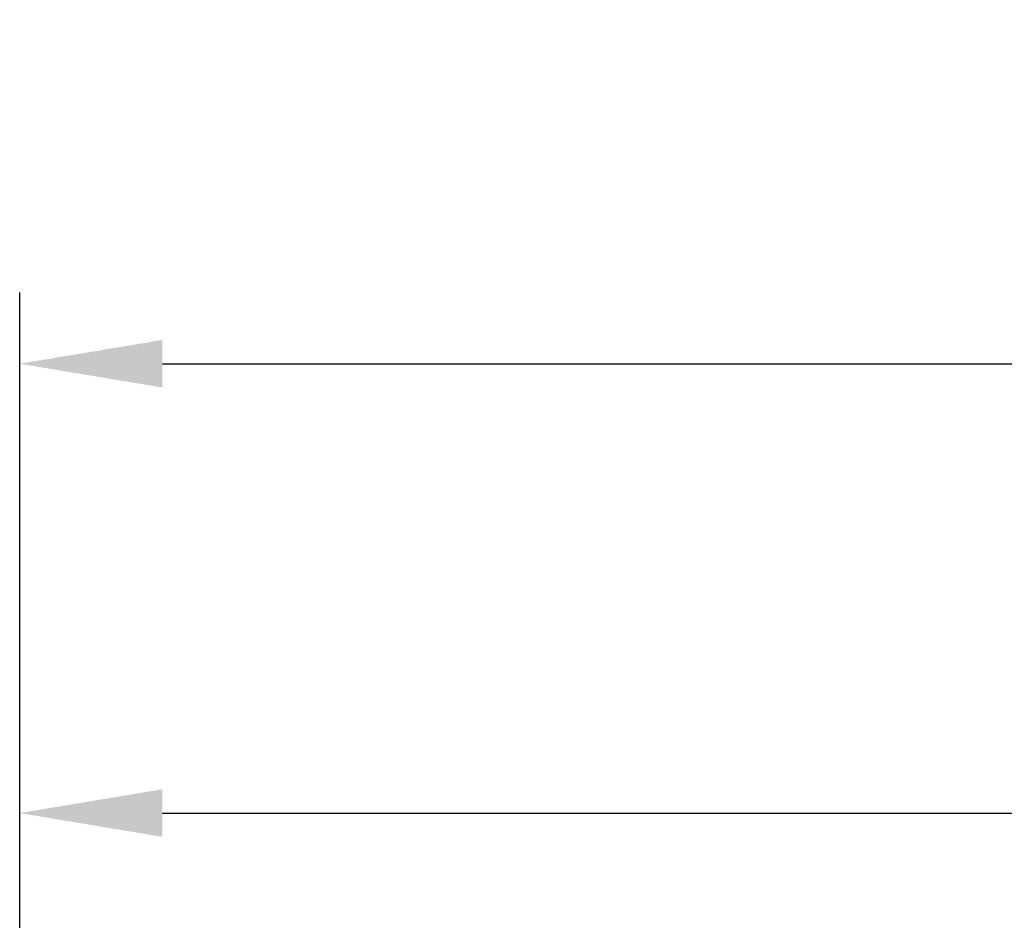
# Model space of a CAD drawing. Header units: millimetres. Extents: x 72 to 239, y 133 to 319.
# Tile 170 of 240: x 94 to 107, y 306 to 319. Entities that reach past the tile are written whole.
import ezdxf

# ---------------------------------------------------------------- set-up
doc = ezdxf.new("R2010")
doc.units = ezdxf.units.MM
doc.header["$LTSCALE"] = 5
doc.header["$PDMODE"] = 3
doc.header["$PDSIZE"] = 0.3125
doc.layers.get('Defpoints').update_dxf_attribs({"linetype": 'CONTINUOUS'})
doc.layers.add('7标注层', color=6, linetype='CONTINUOUS')
doc.styles.add('PC_TEXTSTYLE', font='ISOCP.SHX', dxfattribs={"width": 0.707, "bigfont": 'GBCBIG.SHX'})
doc.dimstyles.new('GB_BALLOON', dxfattribs={"dimtxt": 3, "dimasz": 2, "dimexe": 1, "dimexo": 0, "dimgap": 1.5, "dimtad": 1, "dimdec": 1, "dimdsep": 46, "dimtxsty": 'PC_TEXTSTYLE', "dimcen": 0, "dimclrd": 256, "dimclrt": 256, "dimadec": 0, "dimazin": 2, "dimtp": 0.1, "dimtm": 0.1, "dimtfac": 0.71, "dimtdec": 3, "dimtmove": 0, "dimatfit": 3, "dimfxl": 1, "dimtfill": 1, "dimarcsym": 0})

# ---------------------------------------------------------------- blocks, each defined once
blk = doc.blocks.new('*D3')
at = {"layer": '7标注层', "color": 0, "lineweight": -2}
for p, q in [((93.619, 293.872), (93.619, 308.408)), ((178.619, 294.127), (178.619, 308.408))]:
    blk.add_line(p, q, dxfattribs=at)
at = {"layer": '7标注层', "lineweight": -2}
blk.add_line((95.619, 307.408), (176.619, 307.408), dxfattribs=at)
at = {"layer": '7标注层'}
for points in [[(95.619, 307.741), (95.619, 307.075), (93.619, 307.408)], [(176.619, 307.075), (176.619, 307.741), (178.619, 307.408)]]:
    blk.add_solid(points, dxfattribs=at)
at = {"layer": 'Defpoints', "color": 0}
for p in [(178.619, 307.408), (178.619, 294.127), (93.619, 293.872)]:
    blk.add_point(p, dxfattribs=at)
at = {"layer": '7标注层', "insert": (136.678, 310.258), "char_height": 3, "attachment_point": 5, "style": 'PC_TEXTSTYLE', "bg_fill": 3, "box_fill_scale": 1.1, "bg_fill_color": 257, "bg_fill_transparency": 0}
blk.add_mtext('85', dxfattribs=at)
blk = doc.blocks.new('*D23')
at = {"layer": '7标注层', "color": 0, "lineweight": -2}
for p, q in [((93.619, 293.872), (93.619, 314.702)), ((180.516, 293.872), (180.516, 314.702))]:
    blk.add_line(p, q, dxfattribs=at)
at = {"layer": '7标注层', "lineweight": -2}
blk.add_line((95.619, 313.702), (178.516, 313.702), dxfattribs=at)
at = {"layer": '7标注层'}
for points in [[(95.619, 314.035), (95.619, 313.369), (93.619, 313.702)], [(178.516, 313.369), (178.516, 314.035), (180.516, 313.702)]]:
    blk.add_solid(points, dxfattribs=at)
at = {"layer": 'Defpoints', "color": 0}
for p in [(180.516, 313.702), (93.619, 293.872), (180.516, 293.872)]:
    blk.add_point(p, dxfattribs=at)
at = {"layer": '7标注层', "insert": (137.068, 316.553), "char_height": 3, "attachment_point": 5, "style": 'PC_TEXTSTYLE', "bg_fill": 3, "box_fill_scale": 1.1, "bg_fill_color": 257, "bg_fill_transparency": 0}
blk.add_mtext('86.9', dxfattribs=at)

msp = doc.modelspace()

# ---------------------------------------------------------------- dimensions: what is measured, and where the dimension line sits
at = {"layer": '7标注层'}
dim = msp.add_linear_dim(base=(178.619, 307.408), p1=(93.619, 293.872), p2=(178.619, 294.127), dimstyle='GB_BALLOON', dxfattribs=at)
dim.commit()
dim.dimension.update_dxf_attribs({"geometry": '*D3', "text_midpoint": (136.678, 307.408), "dimtype": 160})

# ---------------------------------------------------------------- next in the draw order: dimensions: what is measured, and where the dimension line sits
dim = msp.add_linear_dim(base=(180.516, 313.702), p1=(93.619, 293.872), p2=(180.516, 293.872), dimstyle='GB_BALLOON', dxfattribs=at)
dim.commit()
dim.dimension.update_dxf_attribs({"geometry": '*D23', "text_midpoint": (137.068, 316.553)})

doc.saveas('drawing.dxf')
